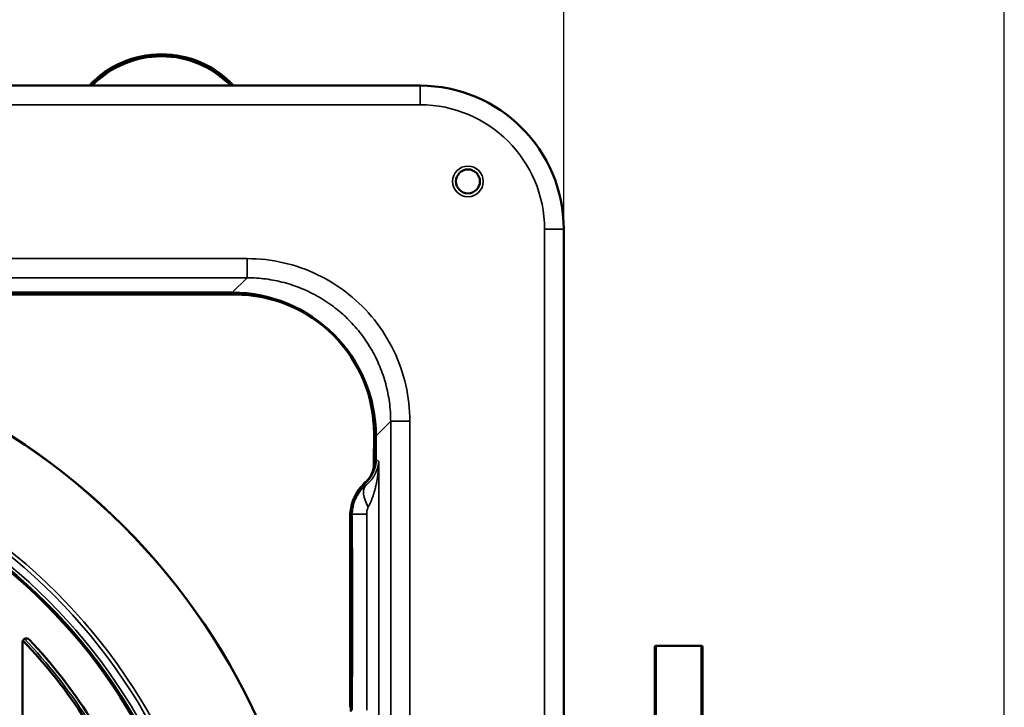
# Model space of a CAD drawing. Header units: millimetres. Extents: x 50 to 3176, y 50 to 2109.
# Tile 205 of 256: x 1321 to 1424, y 1107 to 1179. Entities that reach past the tile are written whole.
import ezdxf

# ---------------------------------------------------------------- set-up
doc = ezdxf.new("R2010")
doc.units = ezdxf.units.MM
doc.header["$LTSCALE"] = 10
for name, color, linetype, lineweight in [('Dimension (ISO)', 7, 'Continuous', 25), ('Visible (ISO)', 7, 'Continuous', 50), ('Visible Narrow (ISO)', 7, 'Continuous', 35)]:
    doc.layers.add(name, color=color, linetype=linetype, lineweight=lineweight)
doc.styles.add('Note Text (ANSI)', font='tahoma.ttf')
doc.dimstyles.new('Default (ISO)', dxfattribs={"dimscale": 10, "dimtxt": 1, "dimasz": 2.5, "dimexe": 3.175, "dimexo": 0, "dimgap": 0.762, "dimtad": 1, "dimrnd": 1e-08, "dimzin": 0, "dimdsep": 46, "dimtxsty": 'Note Text (ANSI)', "dimcen": 0.09, "dimdle": 10, "dimclrd": 1, "dimclre": 1, "dimclrt": 1, "dimazin": 0, "dimtfac": 3.5052, "dimtmove": 0, "dimatfit": 3, "dimfxl": 1, "dimtolj": 1, "dimtzin": 0, "dimlwd": -1, "dimlwe": -1, "dimarcsym": 0})

# ---------------------------------------------------------------- blocks, each defined once
blk = doc.blocks.new('*D6')
at = {"layer": 'Defpoints', "color": 0, "transparency": 16777216}
for p in [(1423.95, 1299.63), (951.95, 1076.77), (1423.95, 1076.77)]:
    blk.add_point(p, dxfattribs=at)
at = {"layer": 'Dimension (ISO)', "color": 1, "transparency": 16777216}
for p, q in [((951.95, 1076.77), (951.95, 1331.38)), ((1423.95, 1076.77), (1423.95, 1331.38)), ((976.95, 1299.63), (1398.95, 1299.63))]:
    blk.add_line(p, q, dxfattribs=at)
for points in [[(976.95, 1303.8), (976.95, 1295.47), (951.95, 1299.63)], [(1398.95, 1303.8), (1398.95, 1295.47), (1423.95, 1299.63)]]:
    blk.add_solid(points, dxfattribs=at)
at = {"layer": 'Dimension (ISO)', "color": 1, "transparency": 16777216, "insert": (1118.27, 1320.33), "char_height": 10, "attachment_point": 1, "style": 'Note Text (ANSI)'}
blk.add_mtext('\\A1;472.00 mm [18.583 in]', dxfattribs=at)
blk = doc.blocks.new('*D7')
at = {"layer": 'Defpoints', "color": 0, "transparency": 16777216}
for p in [(1377.95, 1219.97), (1377.95, 1156.77), (994.68, 1135.77)]:
    blk.add_point(p, dxfattribs=at)
at = {"layer": 'Dimension (ISO)', "color": 1, "transparency": 16777216}
for p, q in [((994.68, 1135.77), (994.68, 1251.72)), ((1377.95, 1156.77), (1377.95, 1251.72)), ((1019.68, 1219.97), (1352.95, 1219.97))]:
    blk.add_line(p, q, dxfattribs=at)
for points in [[(1019.68, 1224.13), (1019.68, 1215.8), (994.68, 1219.97)], [(1352.95, 1224.13), (1352.95, 1215.8), (1377.95, 1219.97)]]:
    blk.add_solid(points, dxfattribs=at)
at = {"layer": 'Dimension (ISO)', "color": 1, "transparency": 16777216, "insert": (1116.82, 1240.67), "char_height": 10, "attachment_point": 1, "style": 'Note Text (ANSI)'}
blk.add_mtext('\\A1;383.28 mm [15.090 in]', dxfattribs=at)

msp = doc.modelspace()

# ---------------------------------------------------------------- linework, layer by layer
at = {"layer": 'Visible (ISO)'}
for p, q in [((1012.953, 1171.7716), (1362.953, 1171.7716)), ((1377.953, 1156.7716), (1377.953, 996.7716)), ((1304.8319, 1150.1582), (1343.3482, 1150.1582)), ((1309.5929, 1149.9563), (1343.6458, 1149.9563)), ((1358.144, 1132.2716), (1358.1455, 1135.4549)), ((1358.3396, 1135.1668), (1358.3396, 1132.8106)), ((1355.7434, 1123.7147), (1355.7434, 1127.137)), ((1355.6498, 1106.8444), (1355.6498, 1126.6853)), ((1355.7434, 1123.7144), (1355.834, 1123.7168)), ((1355.8349, 1123.716), (1355.7434, 1123.7144)), ((1355.834, 1123.7164), (1355.8346, 1123.7164)), ((1355.8514, 1110.3258), (1355.8514, 1123.2173)), ((1321.453, 1096.3716), (1321.453, 1113.6463)), ((1387.453, 1040.4216), (1387.453, 1113.1216)), ((1392.303, 1113.2716), (1387.603, 1113.2716)), ((1392.453, 1113.1216), (1392.453, 1040.4216)), ((1355.8349, 1109.8271), (1355.7434, 1109.8287)), ((1355.834, 1109.8263), (1355.7434, 1109.8287)), ((1355.7434, 1106.4061), (1355.7434, 1109.8284)), ((1355.8346, 1109.8267), (1355.834, 1109.8267))]:
    msp.add_line(p, q, dxfattribs=at)
for centre, radius in [((1367.953, 1161.7716), 1.25), ((1282.953, 1076.7716), 69.3237), ((1282.953, 1076.7716), 69.3127), ((1282.953, 1076.7716), 57.9292), ((1282.953, 1076.7716), 57.8)]:
    msp.add_circle(centre, radius, dxfattribs=at)
for centre, radius, start, end in [((1335.953, 1164.7716), 10.2764, 42.935545, 137.064455), ((1362.953, 1156.7716), 15, 0, 90), ((1343.6458, 1135.4566), 14.4997, 359.993298, 90), ((1321.853, 1113.6463), 0.4, 43.469036, 180), ((1282.953, 1076.7716), 53.4542, 21.280087, 43.867752), ((1282.953, 1076.7716), 54, 21.599901, 43.469036), ((1387.603, 1113.1216), 0.15, 90, 180), ((1392.303, 1113.1216), 0.15, 0, 90)]:
    msp.add_arc(centre, radius, start, end, dxfattribs=at)
for centre, major_axis, ratio, start_param, end_param in [((1343.3305, 1135.1491), (10.6195, 10.6195), 0.99878277, 5.49835675, 7.06801074), ((1354.8375, 1132.8149), (2.4779, -2.4779), 0.99878277, 6.21010797, 7.06797447), ((1355.6425, 1132.2724), (2.0018, -1.5016), 0.99904921, 6.08675329, 6.926916), ((1359.7459, 1127.1321), (-2.8319, 2.8319), 0.99878277, 6.21010805, 7.06797448), ((1360.6515, 1126.6795), (-3.0796, 3.9455), 0.9990956, 0.06739669, 0.30379087), ((1360.6515, 1126.6795), (-3.0796, 3.9455), 0.9990956, 0.58580204, 0.90730903), ((1355.8339, 1123.2167), (0, -0.5001), 0.03497934, 1.57201803, 3.13550663), ((1355.8339, 1110.3264), (0, -0.5001), 0.03497934, 0.00604097, 1.56957465)]:
    msp.add_ellipse(centre, major_axis=major_axis, ratio=ratio, start_param=start_param, end_param=end_param, dxfattribs=at)
at = {"layer": 'Visible Narrow (ISO)'}
for p, q in [((1362.953, 1171.7716), (1362.953, 1169.7716)), ((1362.953, 1169.7716), (1012.953, 1169.7716)), ((1375.953, 996.7716), (1375.953, 1156.7716)), ((1375.953, 1156.7716), (1377.953, 1156.7716)), ((1222.0112, 1153.7029), (1344.8947, 1153.7029)), ((1344.8947, 1153.7029), (1344.8947, 1151.7042)), ((1344.8947, 1151.7042), (1222.0112, 1151.7042)), ((1344.8947, 1151.7042), (1343.3482, 1150.1582)), ((1358.3396, 1135.1668), (1359.8856, 1136.7133)), ((1359.8856, 1016.8298), (1359.8856, 1136.7133)), ((1359.8856, 1136.7133), (1361.8843, 1136.7133)), ((1361.8843, 1136.7133), (1361.8843, 1016.8298)), ((1358.6334, 1132.5169), (1358.3396, 1132.8106)), ((1358.6334, 1132.5169), (1358.6334, 1101.0262)), ((1357.2713, 1130.0197), (1357.1281, 1130.1629)), ((1355.7434, 1127.137), (1355.8774, 1127.003)), ((1355.8774, 1127.003), (1357.3807, 1127.003)), ((1355.8774, 1106.5401), (1355.8774, 1127.003)), ((1357.3807, 1127.003), (1357.3807, 1106.5401)), ((1387.603, 1040.2716), (1387.603, 1113.2716)), ((1392.303, 1113.2716), (1392.303, 1040.2716))]:
    msp.add_line(p, q, dxfattribs=at)
for centre, radius in [((1367.953, 1161.7716), 1.6), ((1282.953, 1076.7716), 59.0715), ((1282.953, 1076.7716), 58.2663), ((1282.953, 1076.7716), 57.9668)]:
    msp.add_circle(centre, radius, dxfattribs=at)
for centre, radius, start, end in [((1335.953, 1164.7716), 10.1282, 43.72055, 136.27945), ((1335.953, 1164.7716), 10.0372, 44.218998, 135.781002), ((1362.953, 1156.7716), 13, 0, 90), ((1282.953, 1076.7716), 69.3115, 270, 89.721855), ((1282.953, 1076.7716), 59.4712, 270.303085, 90.00103), ((1282.953, 1076.7716), 53.4543, 21.280044, 43.867795), ((1282.953, 1076.7716), 53.6857, 21.228428, 43.886345), ((1282.953, 1076.7716), 53.9856, 21.494487, 43.582179)]:
    msp.add_arc(centre, radius, start, end, dxfattribs=at)
msp.add_ellipse((1359.2295, 1127.7518), major_axis=(-1.901, 2.3208), ratio=0.46587737, start_param=0.05562409, end_param=1.20623967, dxfattribs=at)
for points, knots in [([(1344.8947, 1153.7029), (1346.1832, 1153.7028), (1348.6893, 1153.4191), (1352.3255, 1152.1537), (1355.5762, 1150.1109), (1358.2946, 1147.3919), (1360.3364, 1144.1413), (1361.6008, 1140.5061), (1361.8842, 1138.0011), (1361.8843, 1136.7133)], [0.000006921, 0.000006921, 0.000006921, 0.000006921, 0.142857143, 0.285714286, 0.428571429, 0.571428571, 0.714285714, 0.857142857, 0.999993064, 0.999993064, 0.999993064, 0.999993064]), ([(1344.8947, 1151.7042), (1345.2196, 1151.7042), (1345.5446, 1151.6937), (1346.1934, 1151.6516), (1346.5171, 1151.62), (1347.1647, 1151.5355), (1347.4887, 1151.4823), (1348.1294, 1151.3555), (1348.4463, 1151.282), (1349.079, 1151.1134), (1349.3947, 1151.018), (1350.0191, 1150.8067), (1350.3278, 1150.6907), (1350.9426, 1150.4363), (1351.2486, 1150.2974), (1351.8504, 1149.9995), (1352.1463, 1149.8405), (1352.7268, 1149.5028), (1353.0114, 1149.3242), (1353.5679, 1148.9484), (1353.8398, 1148.7511), (1354.3697, 1148.3387), (1354.6278, 1148.1236), (1355.0897, 1147.7113), (1355.2958, 1147.5167), (1355.7345, 1147.078), (1355.9648, 1146.8316), (1356.4083, 1146.3239), (1356.6215, 1146.0626), (1357.0297, 1145.5261), (1357.2247, 1145.251), (1357.5958, 1144.6881), (1357.7719, 1144.4004), (1358.1042, 1143.8138), (1358.2605, 1143.5149), (1358.5264, 1142.9614), (1358.6395, 1142.7084), (1358.8687, 1142.1547), (1358.9824, 1141.8529), (1359.19, 1141.2425), (1359.284, 1140.934), (1359.4539, 1140.3044), (1359.5292, 1139.9831), (1359.6572, 1139.3436), (1359.7103, 1139.0254), (1359.7972, 1138.3756), (1359.8304, 1138.0438), (1359.8746, 1137.3791), (1359.8856, 1137.0461), (1359.8856, 1136.7133)], [0.000000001, 0.000000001, 0.000000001, 0.000000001, 0.041435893, 0.041435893, 0.082855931, 0.082855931, 0.124641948, 0.124641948, 0.16604334, 0.16604334, 0.20802167, 0.20802167, 0.25, 0.25, 0.292775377, 0.292775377, 0.335549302, 0.335549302, 0.378327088, 0.378327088, 0.421104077, 0.421104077, 0.463886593, 0.463886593, 0.5, 0.5, 0.54295135, 0.54295135, 0.585898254, 0.585898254, 0.628843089, 0.628843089, 0.671783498, 0.671783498, 0.714722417, 0.714722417, 0.75, 0.75, 0.791041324, 0.791041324, 0.832079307, 0.832079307, 0.874059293, 0.874059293, 0.91511134, 0.91511134, 0.957555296, 0.957555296, 0.999999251, 0.999999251, 0.999999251, 0.999999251]), ([(1358.6334, 1132.5169), (1358.6248, 1132.3781), (1358.6069, 1132.2395), (1358.5797, 1132.1013), (1358.5549, 1131.9752), (1358.5222, 1131.8494), (1358.4816, 1131.7241), (1358.4447, 1131.6106), (1358.4012, 1131.4975), (1358.3507, 1131.385), (1358.3264, 1131.3308), (1358.3004, 1131.2768), (1358.2728, 1131.223), (1358.2481, 1131.175), (1358.2222, 1131.1272), (1358.1948, 1131.0796), (1358.1414, 1130.9865), (1358.0827, 1130.8942), (1358.0184, 1130.803), (1357.9574, 1130.7164), (1357.8912, 1130.6307), (1357.8196, 1130.5462), (1357.7459, 1130.4592), (1357.6663, 1130.3736), (1357.5803, 1130.2898), (1357.4854, 1130.1972), (1357.3826, 1130.1069), (1357.2713, 1130.0197)], [0, 0, 0, 0, 0.15936297, 0.15936297, 0.15936297, 0.30475646, 0.30475646, 0.30475646, 0.43652926, 0.43652926, 0.43652926, 0.5, 0.5, 0.5, 0.55661701, 0.55661701, 0.55661701, 0.66723796, 0.66723796, 0.66723796, 0.77233548, 0.77233548, 0.77233548, 0.88056352, 0.88056352, 0.88056352, 1, 1, 1, 1]), ([(1358.6334, 1132.5169), (1358.6316, 1132.3939), (1358.6282, 1132.2726), (1358.6184, 1132.0363), (1358.6121, 1131.9212), (1358.6025, 1131.779), (1358.6005, 1131.75), (1358.5903, 1131.6127), (1358.581, 1131.5061), (1358.5601, 1131.2967), (1358.5485, 1131.1939), (1358.5322, 1131.0627), (1358.5283, 1131.0323), (1358.5112, 1130.9034), (1358.4973, 1130.8069), (1358.4786, 1130.6866), (1358.4744, 1130.6606), (1358.456, 1130.5466), (1358.4412, 1130.4608), (1358.4244, 1130.3694), (1358.4231, 1130.3622), (1358.4056, 1130.268), (1358.3889, 1130.183), (1358.3543, 1130.0167), (1358.3364, 1129.9354), (1358.3111, 1129.8268), (1358.3045, 1129.7986), (1358.2788, 1129.6922), (1358.2591, 1129.6147), (1358.2189, 1129.4641), (1358.1983, 1129.3908), (1358.1695, 1129.2932), (1358.1622, 1129.2686), (1358.1451, 1129.2125), (1358.1353, 1129.181), (1358.0911, 1129.0418), (1358.0545, 1128.9339), (1358.0073, 1128.8035), (1357.999, 1128.7809), (1357.954, 1128.6598), (1357.9153, 1128.5613), (1357.8483, 1128.3994), (1357.821, 1128.3357), (1357.7539, 1128.1843), (1357.7134, 1128.0968), (1357.6295, 1127.9232), (1357.5861, 1127.8371), (1357.5415, 1127.7518)], [0, 0, 0, 0, 0.05910176, 0.05910176, 0.11700272, 0.11700272, 0.13191715, 0.13191715, 0.18801183, 0.18801183, 0.24439747, 0.24439747, 0.26155147, 0.26155147, 0.31769757, 0.31769757, 0.33333333, 0.33333333, 0.38663885, 0.38663885, 0.39126989, 0.39126989, 0.44662612, 0.44662612, 0.50157019, 0.50157019, 0.52095086, 0.52095086, 0.57506561, 0.57506561, 0.62687264, 0.62687264, 0.64427421, 0.64427421, 0.66666667, 0.66666667, 0.74291664, 0.74291664, 0.75885218, 0.75885218, 0.82858356, 0.82858356, 0.8739821, 0.8739821, 0.93699105, 0.93699105, 1, 1, 1, 1]), ([(1357.2713, 1130.0197), (1357.2027, 1129.9613), (1357.1362, 1129.9006), (1357.0723, 1129.8381), (1357.0196, 1129.7866), (1356.9685, 1129.7339), (1356.9192, 1129.68), (1356.8582, 1129.6135), (1356.7999, 1129.5452), (1356.7443, 1129.4756), (1356.692, 1129.4101), (1356.6421, 1129.3434), (1356.5948, 1129.2758), (1356.5665, 1129.2354), (1356.5391, 1129.1946), (1356.5126, 1129.1537), (1356.4762, 1129.0973), (1356.4415, 1129.0406), (1356.4085, 1128.9833), (1356.3754, 1128.9261), (1356.344, 1128.8683), (1356.3141, 1128.8099), (1356.2853, 1128.7537), (1356.2579, 1128.697), (1356.2318, 1128.6395), (1356.2057, 1128.5819), (1356.1809, 1128.5236), (1356.1574, 1128.4644), (1356.1339, 1128.4053), (1356.1117, 1128.3453), (1356.0909, 1128.2843), (1356.0767, 1128.243), (1356.0632, 1128.2012), (1356.0503, 1128.1589), (1356.0203, 1128.0605), (1355.9937, 1127.9595), (1355.9709, 1127.8563), (1355.9585, 1127.8002), (1355.9472, 1127.7434), (1355.9372, 1127.6861), (1355.919, 1127.5827), (1355.9048, 1127.4774), (1355.8948, 1127.3709), (1355.8844, 1127.2607), (1355.8786, 1127.1492), (1355.8776, 1127.0369), (1355.8775, 1127.0256), (1355.8774, 1127.0143), (1355.8774, 1127.003)], [0, 0, 0, 0, 0.07619297, 0.07619297, 0.07619297, 0.13891882, 0.13891882, 0.13891882, 0.21650784, 0.21650784, 0.21650784, 0.28960523, 0.28960523, 0.28960523, 0.33333333, 0.33333333, 0.33333333, 0.3934326, 0.3934326, 0.3934326, 0.45353187, 0.45353187, 0.45353187, 0.51135128, 0.51135128, 0.51135128, 0.56935958, 0.56935958, 0.56935958, 0.62736789, 0.62736789, 0.62736789, 0.66666667, 0.66666667, 0.66666667, 0.75817757, 0.75817757, 0.75817757, 0.80796926, 0.80796926, 0.80796926, 0.89778291, 0.89778291, 0.89778291, 0.99064862, 0.99064862, 0.99064862, 1, 1, 1, 1]), ([(1357.5415, 1127.7518), (1357.5207, 1127.713), (1357.5017, 1127.6716), (1357.474, 1127.5996), (1357.4642, 1127.5709), (1357.4385, 1127.486), (1357.4243, 1127.4268), (1357.4081, 1127.3386), (1357.4038, 1127.3114), (1357.3923, 1127.2289), (1357.3869, 1127.1727), (1357.3818, 1127.0783), (1357.3808, 1127.041), (1357.3807, 1127.003)], [0, 0, 0, 0, 0.20613233, 0.20613233, 0.33333333, 0.33333333, 0.56569232, 0.56569232, 0.66666667, 0.66666667, 0.87034008, 0.87034008, 1, 1, 1, 1])]:
    msp.add_open_spline(points, degree=3, knots=knots, dxfattribs=at)

# ---------------------------------------------------------------- dimensions: what is measured, and where the dimension line sits
at = {"layer": 'Dimension (ISO)', "color": 1, "true_color": 0xff0000}
for base, p1, p2, text, picture, middle in [((1423.953, 1299.6322), (951.953, 1076.7716), (1423.953, 1076.7716), '<> mm [18.583 in]', '*D6', (1187.953, 1299.6322)), ((1377.953, 1219.9679), (994.6766, 1135.7718), (1377.953, 1156.7716), '<> mm [15.090 in]', '*D7', (1186.3148, 1219.9679))]:
    dim = msp.add_linear_dim(base=base, p1=p1, p2=p2, angle=180, text=text, dimstyle='Default (ISO)', override={"dimgap": 0.762, "dimdec": 2, "dimpost": '', "dimtol": 0, "dimlim": 0, "dimtp": 0, "dimtm": 0, "dimtdec": 2, "dimtofl": 0, "dimatfit": 1}, dxfattribs=at)
    dim.commit()
    dim.dimension.update_dxf_attribs({"geometry": picture, "text_midpoint": middle, "dimtype": 160})

doc.saveas('drawing.dxf')
